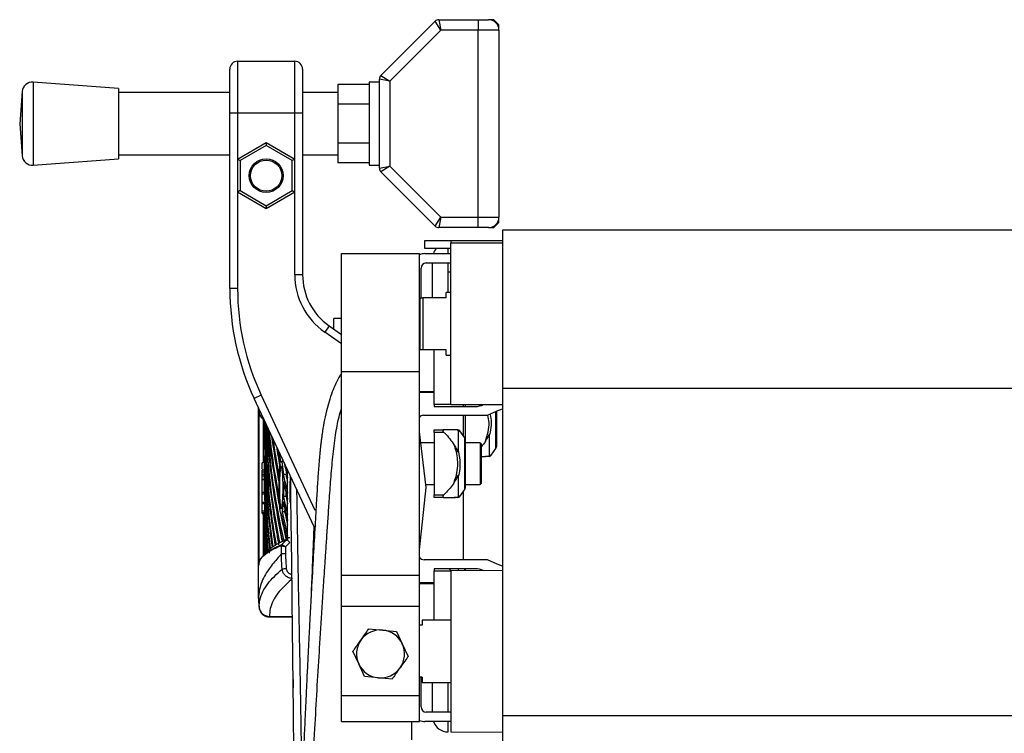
# Model space of a CAD drawing. Header units: millimetres. Extents: x 0 to 420, y 0 to 297.
# Tile 58 of 63: x 279 to 295, y 245 to 256. Entities that reach past the tile are written whole.
import ezdxf

# ---------------------------------------------------------------- set-up
doc = ezdxf.new("R2010")
doc.units = ezdxf.units.MM

msp = doc.modelspace()

# ---------------------------------------------------------------- linework, layer by layer
at = {"color": 7, "linetype": 'Continuous', "lineweight": 25}
for p, q in [((284.9949, 254.94711), (285.83655, 255.78876)), ((285.92717, 255.6508), (285.83655, 255.78876)), ((285.89369, 255.81243), (285.92717, 255.6508)), ((285.89369, 255.81243), (286.50675, 255.81243)), ((286.50675, 255.81243), (286.66839, 255.81243)), ((286.50675, 255.81243), (286.50675, 255.6508)), ((286.7492, 255.81243), (286.66839, 255.81243)), ((286.83002, 255.73161), (286.7492, 255.81243)), ((286.83002, 255.6508), (286.83002, 255.73161)), ((285.92717, 255.6508), (285.13286, 254.85649)), ((286.50675, 255.6508), (285.92717, 255.6508)), ((286.83002, 255.6508), (286.50675, 255.6508)), ((286.50675, 252.74138), (286.50675, 255.6508)), ((286.83002, 255.6508), (286.83002, 252.74138)), ((282.76575, 255.16589), (282.76575, 254.35772)), ((282.76575, 255.16589), (283.65474, 255.16589)), ((283.65474, 254.35772), (283.65474, 255.16589)), ((282.64453, 254.35772), (282.64453, 255.04467)), ((283.77597, 255.04467), (283.77597, 254.35772)), ((284.9949, 254.94711), (285.13286, 254.85649)), ((280.91278, 254.7416), (279.58869, 254.84263)), ((279.58869, 254.84263), (279.58869, 253.54955)), ((284.80959, 254.80267), (284.32469, 254.80267)), ((284.32469, 254.80267), (284.32469, 254.49938)), ((284.97123, 254.84263), (284.80959, 254.84263)), ((284.80959, 254.84263), (284.80959, 253.54955)), ((285.13286, 254.85649), (284.97123, 254.88997)), ((284.97123, 253.50221), (284.97123, 254.88997)), ((285.13286, 254.85649), (285.13286, 253.53569)), ((279.41522, 254.69376), (279.37726, 254.19609)), ((279.41522, 254.69376), (279.41522, 253.69842)), ((280.91278, 254.7416), (280.91278, 253.65057)), ((282.64453, 254.68099), (280.91278, 254.68099)), ((284.32469, 254.68099), (283.77597, 254.68099)), ((284.80959, 254.49938), (284.32469, 254.49938)), ((284.32469, 254.49938), (284.32469, 253.8928)), ((282.64453, 251.63127), (282.64453, 254.35772)), ((282.76575, 254.35772), (282.64453, 254.35772)), ((282.76575, 254.35772), (282.76575, 253.64455)), ((283.65474, 254.35772), (282.76575, 254.35772)), ((283.65474, 253.64455), (283.65474, 254.35772)), ((283.77597, 254.35772), (283.65474, 254.35772)), ((283.77597, 254.35772), (283.77597, 251.84844)), ((279.37726, 254.19609), (279.41522, 253.69842)), ((282.76575, 253.64455), (283.21025, 253.90117)), ((283.21025, 253.90117), (283.21025, 253.85451)), ((283.21025, 253.90117), (283.65474, 253.64455)), ((284.80959, 253.8928), (284.32469, 253.8928)), ((284.32469, 253.8928), (284.32469, 253.58951)), ((280.91278, 253.71119), (282.64453, 253.71119)), ((283.21025, 253.85451), (282.80616, 253.62122)), ((283.61433, 253.62122), (283.21025, 253.85451)), ((283.77597, 253.71119), (284.32469, 253.71119)), ((279.58869, 253.54955), (280.91278, 253.65057)), ((282.76575, 253.64455), (282.76575, 253.13129)), ((282.76575, 253.64455), (282.80616, 253.62122)), ((282.80616, 253.62122), (282.80616, 253.15462)), ((283.65474, 253.64455), (283.61433, 253.62122)), ((283.61433, 253.15462), (283.61433, 253.62122)), ((283.65474, 253.13129), (283.65474, 253.64455)), ((284.80959, 253.58951), (284.32469, 253.58951)), ((284.80959, 253.54955), (284.97123, 253.54955)), ((284.97123, 253.50221), (285.13286, 253.53569)), ((285.13286, 253.53569), (284.9949, 253.44506)), ((285.83655, 252.60342), (284.9949, 253.44506)), ((285.13286, 253.53569), (285.92717, 252.74138)), ((282.80616, 253.15462), (282.76575, 253.13129)), ((282.76575, 253.13129), (282.76575, 251.63127)), ((283.21025, 252.87466), (282.76575, 253.13129)), ((282.80616, 253.15462), (283.21025, 252.92132)), ((283.21025, 252.92132), (283.61433, 253.15462)), ((283.65474, 253.13129), (283.21025, 252.87466)), ((283.61433, 253.15462), (283.65474, 253.13129)), ((283.65474, 251.84844), (283.65474, 253.13129)), ((283.21025, 252.92132), (283.21025, 252.87466)), ((285.83655, 252.60342), (285.92717, 252.74138)), ((285.92717, 252.74138), (285.89369, 252.57975)), ((285.92717, 252.74138), (286.50675, 252.74138)), ((286.50675, 252.57975), (286.50675, 252.74138)), ((286.50675, 252.74138), (286.83002, 252.74138)), ((286.7492, 252.57975), (286.83002, 252.66056)), ((286.83002, 252.66056), (286.83002, 252.74138)), ((286.50675, 252.57975), (285.89369, 252.57975)), ((286.66839, 252.57975), (286.50675, 252.57975)), ((286.66839, 252.57975), (286.7492, 252.57975)), ((327.296, 252.53934), (286.88743, 252.53934)), ((286.88743, 252.53934), (286.88743, 250.08138)), ((285.67517, 252.25648), (285.67517, 252.3777)), ((285.67517, 252.3777), (286.07926, 252.3777)), ((286.07926, 252.3777), (286.88743, 252.3777)), ((286.07926, 252.3777), (286.07926, 252.33729)), ((286.88743, 252.3404), (286.07926, 252.33729)), ((286.07926, 251.08463), (286.07926, 252.33729)), ((286.07926, 252.25648), (285.67517, 252.25648)), ((286.03885, 252.17566), (286.03885, 252.25648)), ((284.3821, 250.34428), (284.3821, 252.17566)), ((284.3821, 252.17566), (285.59435, 252.17566)), ((285.59435, 250.34428), (285.59435, 252.17566)), ((285.67517, 252.17566), (286.07926, 252.17566)), ((285.69942, 252.03019), (286.07926, 252.03019)), ((285.7964, 251.48871), (285.7964, 252.03019)), ((286.03885, 251.56953), (286.03885, 252.03019)), ((285.6186, 251.48871), (285.6186, 251.94937)), ((286.07926, 251.8883), (286.03885, 251.8883)), ((283.77597, 251.84844), (283.65474, 251.84844)), ((282.76575, 251.63127), (282.64453, 251.63127)), ((286.07926, 251.56953), (286.01056, 251.56953)), ((286.01056, 251.48871), (286.01056, 251.56953)), ((285.60648, 251.44831), (285.59435, 251.44831)), ((285.60648, 250.68054), (285.60648, 251.48871)), ((285.60648, 251.48871), (285.64689, 251.48871)), ((285.64689, 251.48871), (285.64689, 250.68054)), ((286.01056, 251.48871), (285.64689, 251.48871)), ((284.26087, 251.00406), (284.26087, 251.16545)), ((284.3821, 251.16545), (284.26087, 251.16545)), ((284.18952, 251.05403), (284.11998, 250.95472)), ((284.3821, 250.77119), (284.11998, 250.95472)), ((284.18952, 251.05403), (284.3821, 250.91918)), ((286.07926, 249.83196), (286.07926, 251.08463)), ((285.59435, 250.80177), (285.60648, 250.80177)), ((285.60648, 250.69267), (285.59435, 250.69267)), ((285.60104, 250.68054), (285.59435, 250.68054)), ((285.64689, 250.68054), (285.60648, 250.68054)), ((286.01056, 250.68054), (285.64689, 250.68054)), ((285.82064, 249.83196), (285.82064, 250.68054)), ((286.01056, 250.59973), (286.01056, 250.68054)), ((286.01056, 250.59973), (286.07926, 250.59973)), ((284.3821, 250.34428), (285.59435, 250.34428)), ((284.3821, 247.1751), (284.3821, 250.34428)), ((285.59435, 247.1751), (285.59435, 250.34428)), ((327.296, 250.08138), (286.88743, 250.08138)), ((286.88743, 250.08138), (286.88743, 244.9899)), ((283.13299, 249.97476), (283.02313, 249.92353)), ((283.95437, 247.92646), (283.02313, 249.92353)), ((283.13299, 249.97476), (283.96736, 248.18545)), ((285.59435, 250.03401), (285.82064, 250.03401)), ((285.59435, 250.02188), (285.82064, 250.02188)), ((283.08902, 249.74786), (283.08902, 249.78221)), ((283.08902, 249.74786), (283.08902, 249.74784)), ((283.08902, 247.32992), (283.08902, 249.74786)), ((283.09614, 249.74082), (283.09614, 247.33696)), ((286.0793, 249.83196), (285.82064, 249.83196)), ((286.07926, 249.83196), (285.82064, 249.83196)), ((285.82064, 249.83196), (285.82064, 249.83196)), ((285.82064, 249.83196), (285.82064, 249.79964)), ((285.82064, 249.79964), (286.46718, 249.79964)), ((286.07926, 249.83196), (286.88743, 249.82885)), ((286.2813, 249.79964), (286.2813, 249.83119)), ((286.30555, 249.83109), (286.30555, 249.79964)), ((283.16189, 249.59896), (283.18542, 249.57548)), ((283.16993, 248.92636), (283.16993, 249.60289)), ((285.65424, 249.66225), (286.65311, 249.66225)), ((286.2813, 249.33711), (286.2813, 249.66225)), ((286.30555, 249.66225), (286.30555, 249.28983)), ((286.7831, 249.5491), (286.7831, 249.72381)), ((286.79045, 249.7268), (286.79045, 249.5491)), ((283.186, 249.57423), (283.186, 249.36537)), ((285.82064, 249.43596), (285.97453, 249.43596)), ((285.82064, 249.39555), (285.82064, 249.43596)), ((286.7831, 249.14668), (286.7831, 249.5491)), ((286.79045, 249.5491), (286.79045, 249.16992)), ((283.186, 249.27982), (283.186, 249.36537)), ((285.69942, 248.53889), (285.59435, 249.40416)), ((285.97453, 249.39555), (285.82064, 249.39555)), ((285.82064, 249.39555), (285.82064, 248.42574)), ((286.20048, 249.10172), (286.20048, 249.41729)), ((286.2982, 249.31307), (286.22391, 249.41879)), ((286.2982, 248.50823), (286.2982, 249.31307)), ((286.30555, 249.28983), (286.30555, 248.53146)), ((286.68539, 249.04246), (286.68539, 249.35803)), ((285.82064, 249.23392), (285.61503, 249.23392)), ((286.53587, 249.23392), (286.30555, 249.23392)), ((286.55608, 249.21371), (286.53587, 249.23392)), ((286.53587, 249.23392), (286.53587, 248.58738)), ((286.55608, 248.60758), (286.55608, 249.21371)), ((286.70881, 249.04096), (286.7831, 249.14668)), ((283.186, 249.03296), (283.186, 248.90072)), ((286.55608, 249.02379), (286.61947, 249.02379)), ((286.68539, 249.04246), (286.7088, 249.04097)), ((283.186, 248.92288), (283.1456, 248.92252)), ((283.18696, 248.81158), (283.1456, 248.81122)), ((283.1456, 248.78464), (283.1456, 248.81122)), ((283.186, 248.81157), (283.186, 248.67653)), ((283.22799, 248.94498), (283.22534, 248.94493)), ((283.47931, 248.94524), (283.44381, 248.94462)), ((283.1456, 248.78464), (283.18711, 248.78464)), ((283.1456, 248.74648), (283.1456, 248.78464)), ((283.1456, 248.72188), (283.1456, 248.74648)), ((283.1456, 248.74648), (283.18711, 248.74648)), ((283.1456, 248.72188), (283.18701, 248.72154)), ((283.1456, 248.66877), (283.1456, 248.72188)), ((283.1456, 248.66877), (283.18643, 248.66844)), ((283.1456, 248.6668), (283.1456, 248.66877)), ((283.1456, 248.6668), (283.1864, 248.66644)), ((283.1456, 248.46512), (283.1456, 248.65973)), ((283.186, 248.66644), (283.186, 248.66504)), ((283.18711, 248.74648), (283.18711, 248.78464)), ((283.1877, 248.74682), (283.1877, 248.5)), ((283.51577, 248.74283), (283.47512, 248.74277)), ((283.54359, 248.78278), (283.54359, 248.80738)), ((283.54359, 248.45037), (283.54359, 248.69047)), ((283.54438, 247.76069), (283.54438, 248.8057)), ((286.20048, 248.40401), (286.20048, 248.71957)), ((283.186, 248.56871), (283.186, 248.46688)), ((283.28073, 248.56255), (283.24026, 248.56246)), ((285.59435, 247.5694), (285.69942, 248.53889)), ((285.69353, 248.58738), (285.82064, 248.58738)), ((286.22391, 248.40251), (286.2982, 248.50823)), ((286.30555, 248.58738), (286.53587, 248.58738)), ((286.53587, 248.58738), (286.55608, 248.60758)), ((283.1456, 248.46512), (283.1456, 248.49189)), ((283.1456, 248.46512), (283.18632, 248.4651)), ((283.1456, 248.4401), (283.1456, 248.46512)), ((283.1456, 248.4401), (283.18625, 248.43974)), ((283.1456, 248.31371), (283.1456, 248.4401)), ((283.1877, 248.5), (283.19442, 248.50001)), ((283.1877, 248.41441), (283.1877, 248.16759)), ((283.5185, 248.39814), (283.47785, 248.39807)), ((283.54359, 248.11796), (283.54359, 248.35806)), ((285.82064, 248.42574), (285.97453, 248.42574)), ((285.82064, 248.38534), (285.82064, 248.42574)), ((285.97453, 248.38534), (285.82064, 248.38534)), ((286.2813, 247.41553), (286.2813, 248.48418)), ((283.1456, 248.31371), (283.18701, 248.31404)), ((283.1456, 248.28911), (283.1456, 248.31371)), ((283.1456, 248.28911), (283.18711, 248.28911)), ((283.1456, 248.1767), (283.1456, 248.28911)), ((283.18711, 248.1767), (283.18711, 248.28911)), ((283.27685, 248.27139), (283.23638, 248.27139)), ((283.49761, 248.16124), (283.50327, 248.19868)), ((283.1456, 248.15012), (283.1456, 248.1767)), ((283.1456, 248.1767), (283.18711, 248.1767)), ((283.1456, 248.15012), (283.18696, 248.14976)), ((283.1456, 248.1474), (283.1456, 248.15012)), ((283.1456, 248.1474), (283.186, 248.14717)), ((283.1456, 248.13785), (283.1456, 248.1474)), ((283.1456, 248.13785), (283.186, 248.1375)), ((283.16993, 247.47761), (283.16993, 248.13764)), ((283.186, 248.14977), (283.186, 247.95019)), ((283.1877, 248.16759), (283.19442, 248.16761)), ((283.1877, 248.082), (283.1877, 247.83518)), ((283.22538, 248.13284), (283.2413, 248.13257)), ((283.49761, 248.16124), (283.45691, 248.16144)), ((283.186, 247.95019), (283.186, 247.70333)), ((283.54359, 247.78556), (283.54359, 248.02566)), ((283.1877, 247.83518), (283.19442, 247.8352)), ((283.54438, 247.76069), (283.57996, 247.76069)), ((283.186, 247.61778), (283.186, 247.70333)), ((283.40333, 247.67065), (283.38113, 247.65751)), ((283.44681, 247.63674), (283.44655, 247.63675)), ((283.44681, 247.51218), (283.44681, 247.63674)), ((283.45359, 247.65393), (283.45392, 247.65384)), ((283.51056, 247.62003), (283.51056, 247.51233)), ((283.24286, 247.5596), (283.16189, 247.47882)), ((283.2344, 247.54173), (283.21641, 247.518)), ((283.44681, 247.51218), (283.44681, 247.51218)), ((283.08902, 247.32993), (283.08902, 247.32992)), ((283.08902, 246.82109), (283.08902, 247.32992)), ((286.65311, 247.41553), (285.66773, 247.41553)), ((284.3821, 247.1751), (285.59435, 247.1751)), ((284.3821, 246.69463), (284.3821, 247.1751)), ((285.59435, 246.69463), (285.59435, 247.1751)), ((285.82064, 247.27814), (285.82064, 247.24582)), ((286.46718, 247.27814), (285.82064, 247.27814)), ((285.82064, 247.24582), (286.07966, 247.24582)), ((285.82064, 246.47805), (285.82064, 247.24582)), ((286.05596, 247.27814), (286.0819, 247.24582)), ((286.88743, 247.24892), (286.07926, 247.24581)), ((286.07926, 247.24581), (286.07926, 244.74048)), ((286.20048, 247.24628), (286.20048, 247.27814)), ((286.2982, 247.24666), (286.2982, 247.27814)), ((286.30555, 247.2694), (286.30555, 247.24668)), ((285.82064, 247.05589), (285.59435, 247.05589)), ((285.82064, 247.04377), (285.59435, 247.04377)), ((283.08902, 246.82109), (283.08902, 246.82108)), ((283.10011, 246.67828), (283.10009, 246.6794)), ((284.3821, 246.69463), (285.59435, 246.69463)), ((284.3821, 245.30621), (284.3821, 246.69463)), ((285.59435, 245.30621), (285.59435, 246.69463)), ((283.25938, 246.52826), (283.61318, 246.52517)), ((283.25941, 246.53647), (283.25941, 246.53537)), ((283.25941, 246.53537), (283.61302, 246.53229)), ((283.25941, 246.53537), (283.25942, 246.53391)), ((285.63476, 246.39723), (285.59435, 246.39723)), ((286.07926, 246.47805), (285.63476, 246.47805)), ((285.63476, 246.47805), (285.63476, 246.39723)), ((284.80884, 246.34432), (285.02325, 246.3241)), ((285.02325, 246.3241), (285.23765, 246.30388)), ((285.23765, 246.30388), (285.32734, 246.1081)), ((285.32734, 246.1081), (285.41703, 245.91231)), ((284.55942, 245.99318), (284.55942, 245.99318)), ((284.64911, 245.7974), (284.55942, 245.99318)), ((285.41703, 245.91231), (285.41703, 245.91231)), ((284.73881, 245.60161), (284.64911, 245.7974)), ((284.73881, 245.60161), (284.73881, 245.60161)), ((284.95321, 245.58139), (284.73881, 245.60161)), ((283.62884, 245.55258), (283.63025, 245.42743)), ((285.16761, 245.56117), (284.95321, 245.58139)), ((285.16761, 245.56117), (285.16761, 245.56117)), ((285.63476, 245.58906), (285.59435, 245.58906)), ((285.6186, 245.12841), (285.6186, 245.58906)), ((285.63476, 245.58906), (285.63476, 245.50825)), ((285.63476, 245.50825), (286.07926, 245.50825)), ((285.7964, 245.04759), (285.7964, 245.50825)), ((286.03885, 245.04759), (286.03885, 245.50825)), ((284.3821, 245.30621), (285.59435, 245.30621)), ((284.3821, 244.90212), (284.3821, 245.30621)), ((285.59435, 244.90212), (285.59435, 245.30621)), ((286.07926, 245.04759), (285.69942, 245.04759)), ((327.296, 244.9899), (286.88743, 244.9899)), ((286.88743, 244.9899), (286.88743, 244.53844)), ((284.3821, 244.90212), (285.59435, 244.90212)), ((284.3821, 244.90212), (285.59435, 244.90212)), ((284.3821, 244.90212), (285.59435, 244.90212)), ((285.47313, 244.61926), (285.47313, 244.90212)), ((286.07926, 244.90212), (285.67517, 244.90212)), ((286.03885, 244.74048), (286.03885, 244.90212)), ((286.07926, 244.74048), (286.88743, 244.73737))]:
    msp.add_line(p, q, dxfattribs=at)
at = {"color": 7, "linetype": 'Continuous', "lineweight": 25, "flags": 128}
for points in [[(286.65311, 249.66225), (286.80393, 249.73214), (286.88743, 249.76158)], [(283.45359, 247.65393), (283.49278, 247.69284), (283.53196, 247.73175)], [(283.57693, 247.68593), (283.52928, 247.63861), (283.51056, 247.62003)], [(286.88743, 247.3162), (286.80393, 247.34564), (286.65311, 247.41553)], [(283.63461, 245.00761), (283.63463, 245.00761), (283.63467, 245.00761)]]:
    msp.add_lwpolyline(points, dxfattribs=at)
at = {"color": 7, "linetype": 'Continuous', "lineweight": 25}
for radius in [0.26266, 0.24245]:
    msp.add_circle((283.21025, 253.38792), radius, dxfattribs=at)
for centre, radius, start, end in [((285.89369, 255.73161), 0.08082, 90, 135), ((286.66839, 255.6508), 0.16163, 0, 90), ((282.76575, 255.04467), 0.12123, 90, 180), ((283.65474, 255.04467), 0.12123, 0, 90), ((285.05204, 254.88997), 0.08082, 135, 180), ((279.57639, 254.68146), 0.16163, 85.637086, 175.637086), ((279.57639, 253.71072), 0.16163, 184.362914, 274.362914), ((285.05204, 253.50221), 0.08082, 180, 225), ((286.66839, 252.74138), 0.16163, 270, 0), ((285.89369, 252.66056), 0.08082, 225, 270), ((286.03885, 252.09484), 0.24245, 138.189685, 160.528779), ((285.67517, 251.97362), 0.20204, 90, 113.578178), ((285.69942, 251.94937), 0.08082, 90, 180), ((284.74577, 251.84844), 1.09103, 180, 235), ((284.74577, 251.84844), 0.96981, 180, 235), ((286.68539, 251.63127), 4.04086, 180, 205), ((286.68539, 251.63127), 3.91963, 180, 205), ((286.46718, 250.04209), 0.24245, 270, 298.992316), ((285.65424, 249.58143), 0.08082, 90, 137.818184), ((286.19083, 249.39555), 0.04041, 35.463774, 90.409458), ((286.26514, 249.28983), 0.04041, 0, 35.095817), ((286.75004, 249.16992), 0.04041, 324.904183, 0), ((286.67573, 249.0642), 0.04041, 269.590542, 324.523535), ((286.26514, 248.53146), 0.04041, 324.904183, 0), ((286.19083, 248.42574), 0.04041, 269.603508, 324.515828), ((283.47071, 247.63688), 0.02417, 135.108013, 180.303729), ((283.47119, 247.63663), 0.02438, 135.079369, 179.722247), ((285.58266, 249.69906), 2.84177, 223.810931, 225.105424), ((285.66773, 247.49635), 0.08082, 204.784194, 270), ((285.82725, 223.62287), 23.76625, 95.564779, 95.718362), ((286.26514, 247.2694), 0.04041, 0, 12.486859), ((286.46718, 247.03569), 0.24245, 61.007684, 90), ((285.69705, 246.95569), 2.6115, 182.954513, 186.04838), ((283.26058, 246.69789), 0.16142, 186.179486, 269.585698), ((283.26056, 246.69678), 0.16141, 186.178554, 269.589254), ((284.98823, 245.95275), 0.373, 84.61284, 144.61284), ((284.98823, 245.95275), 0.373, 24.61284, 84.61284), ((284.98823, 245.95275), 0.373, 144.61284, 204.61284), ((284.98823, 245.95275), 0.373, 324.61284, 24.61284), ((284.98823, 245.95275), 0.373, 204.61284, 264.61284), ((284.98823, 245.95275), 0.373, 264.61284, 324.61284), ((285.69942, 245.12841), 0.08082, 180, 270), ((285.67517, 245.10416), 0.20204, 246.421822, 270), ((286.03885, 244.98293), 0.24245, 199.471221, 270)]:
    msp.add_arc(centre, radius, start, end, dxfattribs=at)
for centre, major_axis, ratio, start_param, end_param in [((352.51091, 248.95739), (69.32413, -0.79043), 0.41416896, 3.14766167, 3.17530828), ((352.51091, 250.35262), (69.32413, 0.79043), 0.41416896, 3.14125128, 3.16668545), ((352.51091, 249.2898), (69.32413, -0.79043), 0.41416896, 3.15967441, 3.18173412), ((352.51091, 250.68502), (69.32413, 0.79043), 0.41416896, 3.15346564, 3.21890403), ((352.51091, 249.62221), (69.32413, -0.79043), 0.41416896, 3.17256944, 3.2359826), ((352.51091, 251.01743), (69.32413, 0.79043), 0.41416896, 3.16663206, 3.22940912), ((352.51091, 250.68502), (69.28372, 0.78997), 0.41416896, 3.15682782, 3.21774059), ((352.51091, 249.95462), (69.32413, -0.79043), 0.41416896, 3.18654813, 3.22845042), ((352.51091, 251.34984), (69.32413, 0.79043), 0.41416896, 3.18097105, 3.21776586), ((352.51091, 250.02021), (69.32413, 0.79043), 0.41416896, 3.13687036, 3.16473653), ((352.51091, 248.62498), (69.32413, -0.79043), 0.41416896, 3.14631495, 3.17423488), ((352.51091, 250.28702), (69.32413, -0.79043), 0.41416896, 3.20194424, 3.22686821), ((352.51091, 251.68225), (69.32413, 0.79043), 0.41416896, 3.19687008, 3.21781015), ((352.51091, 250.61943), (69.32413, -0.79043), 0.41416896, 3.21937505, 3.22953253), ((352.51091, 251.68225), (69.28372, 0.78997), 0.41416896, 3.20147309, 3.21183907), ((352.51091, 252.01466), (69.32413, 0.79043), 0.41416896, 3.21499242, 3.22163802), ((352.51091, 249.6878), (69.32413, 0.79043), 0.41416896, 3.13687036, 3.15704859), ((352.51091, 252.01466), (69.28372, 0.78997), 0.41416896, 3.22031034, 3.22120448), ((352.51091, 249.2898), (69.32413, -0.79043), 0.41416896, 3.18279102, 3.22551687), ((352.51091, 251.34984), (69.28372, 0.78997), 0.41416896, 3.20147309, 3.21111608), ((352.51091, 250.95184), (69.32413, -0.79043), 0.41416896, 3.23967846, 3.2479278), ((352.51091, 252.34707), (69.32413, 0.79043), 0.41416896, 3.23666854, 3.2384832), ((352.51091, 247.91524), (69.32416, -0.78416), 0.40823763, 3.14081028, 3.14268682), ((352.51091, 248.29257), (69.32413, -0.79043), 0.41416896, 3.1532999, 3.16861402), ((352.51091, 252.01466), (69.32413, 0.79043), 0.41416896, 3.22823034, 3.2384832), ((352.51091, 252.01466), (69.28372, 0.78997), 0.41416896, 3.22829517, 3.23259312), ((352.51091, 250.35262), (69.32413, 0.79043), 0.41416896, 3.17643561, 3.2084087), ((352.51091, 251.01743), (69.28372, 0.78997), 0.41416896, 3.20147309, 3.21078086), ((352.51091, 250.61943), (69.32413, -0.79043), 0.41416896, 3.23830852, 3.2479278), ((352.51091, 249.12035), (69.32416, 0.78417), 0.40823805, 3.13697487, 3.14237502), ((352.51091, 249.35539), (69.32413, 0.79043), 0.41416896, 3.14385531, 3.17696394), ((352.51091, 247.96017), (69.32413, -0.79043), 0.41416896, 3.1532999, 3.18368394), ((352.51091, 248.95739), (69.32413, -0.79043), 0.41416896, 3.18582278, 3.21505582), ((352.51091, 251.68225), (69.32413, 0.79043), 0.41416896, 3.22866096, 3.2384832), ((352.51091, 251.68225), (69.28372, 0.78997), 0.41416896, 3.22872593, 3.23259312), ((352.51091, 248.29257), (69.32413, -0.79043), 0.41416896, 3.17209733, 3.19414094), ((352.51091, 249.6878), (69.32413, 0.79043), 0.41416896, 3.16568714, 3.18744029), ((352.51091, 248.62498), (69.32413, -0.79043), 0.41416896, 3.18350143, 3.20459772), ((352.51091, 250.02021), (69.32413, 0.79043), 0.41416896, 3.17499368, 3.19792135), ((352.51091, 250.28702), (69.32413, -0.79043), 0.41416896, 3.23756514, 3.2479278), ((352.51091, 249.02298), (69.32413, 0.79043), 0.41416896, 3.14385531, 3.1659828), ((352.51091, 247.62776), (69.32413, -0.79043), 0.41416896, 3.1532999, 3.17322526), ((352.51091, 251.01743), (69.28372, 0.78997), 0.41416896, 3.21451522, 3.22942676), ((352.51091, 249.95462), (69.32413, -0.79043), 0.41416896, 3.23257318, 3.24580731), ((352.51091, 251.34984), (69.32413, 0.79043), 0.41416896, 3.22530523, 3.2384832), ((352.51091, 251.34984), (69.28372, 0.78997), 0.41416896, 3.22537745, 3.23259312), ((352.51091, 247.29535), (69.32413, -0.79043), 0.41416896, 3.14631495, 3.16158751), ((352.51091, 248.69058), (69.32413, 0.79043), 0.41416896, 3.14385531, 3.15502176), ((352.51091, 250.35262), (69.28372, 0.78997), 0.41416896, 3.20147309, 3.20842937), ((352.51091, 248.35817), (69.32413, 0.79043), 0.41416896, 3.13687036, 3.14377959), ((352.51091, 246.96294), (69.32413, -0.79043), 0.41416896, 3.14631495, 3.15028738), ((352.51091, 246.96294), (69.32413, -0.79043), 0.41416896, 3.15056797, 3.15076216), ((352.51091, 249.02298), (69.28372, 0.78997), 0.41416896, 3.164923, 3.16649677)]:
    msp.add_ellipse(centre, major_axis=major_axis, ratio=ratio, start_param=start_param, end_param=end_param, dxfattribs=at)
for points, knots in [([(284.3821, 250.3173), (284.37352, 250.30407), (284.31446, 250.21297), (284.23029, 250.01722), (284.13534, 249.71339), (284.09321, 249.47037), (284.07113, 249.30733), (284.06316, 249.24307), (284.05549, 249.17572), (284.0481, 249.10509), (284.04097, 249.03099), (284.03406, 248.9532), (284.02297, 248.81793), (284.00854, 248.61404), (283.98976, 248.30586), (283.9683, 247.92469), (283.94176, 247.45737), (283.9219, 247.09909), (283.90951, 246.87131), (283.90549, 246.79719), (283.90112, 246.71596), (283.89638, 246.62741), (283.89128, 246.53132), (283.8858, 246.42743), (283.87995, 246.3155), (283.87112, 246.14488), (283.85929, 245.91214), (283.84542, 245.6317), (283.82971, 245.30465), (283.81382, 244.96135), (283.7966, 244.57163), (283.77543, 244.06874), (283.75136, 243.44582), (283.72712, 242.7426), (283.71407, 242.29244), (283.70785, 242.078)], [0, 0, 0, 0, 0.005696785, 0.039238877, 0.07642143, 0.120630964, 0.12807935, 0.135869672, 0.144024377, 0.152567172, 0.16152307, 0.170918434, 0.180781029, 0.21055615, 0.244760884, 0.292324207, 0.348482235, 0.41386287, 0.421963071, 0.430894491, 0.440681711, 0.451350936, 0.462929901, 0.475447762, 0.48893498, 0.503423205, 0.537171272, 0.573128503, 0.604864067, 0.655460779, 0.6972871, 0.745798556, 0.837301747, 0.922496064, 1, 1, 1, 1]), ([(283.08902, 249.74784), (283.09202, 249.72604), (283.09683, 249.69096), (283.12928, 249.64264), (283.1557, 249.61415), (283.17315, 249.59894), (283.1754, 249.59698)], [0, 0, 0, 0, 0.43338179, 0.69720794, 0.96103409, 1, 1, 1, 1]), ([(283.85534, 242.07352), (283.86186, 242.29142), (283.87511, 242.73459), (283.90137, 243.41024), (283.93216, 244.09776), (283.96587, 244.75966), (284.00095, 245.38772), (284.0278, 245.83673), (284.04643, 246.13785), (284.05616, 246.293), (284.0662, 246.45114), (284.07654, 246.61226), (284.0872, 246.77637), (284.09799, 246.94091), (284.10953, 247.1148), (284.12236, 247.30694), (284.13727, 247.52876), (284.15423, 247.78027), (284.17251, 248.04984), (284.19267, 248.34884), (284.21583, 248.67045), (284.24473, 249.01363), (284.28505, 249.33705), (284.32643, 249.58874), (284.3686, 249.72254), (284.3821, 249.76536)], [0, 0, 0, 0, 0.084744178, 0.172359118, 0.262848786, 0.352280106, 0.430002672, 0.507385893, 0.527142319, 0.547287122, 0.567820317, 0.588741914, 0.610051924, 0.631750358, 0.652846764, 0.67779954, 0.70660869, 0.739274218, 0.775796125, 0.811647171, 0.855771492, 0.901154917, 0.945481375, 0.982552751, 1, 1, 1, 1]), ([(283.18403, 249.57846), (283.18126, 249.58087), (283.16324, 249.59654), (283.13729, 249.62548), (283.11406, 249.65534), (283.11057, 249.67194), (283.10987, 249.67527)], [0, 0, 0, 0, 0.07475801, 0.48584712, 0.8969362, 1, 1, 1, 1]), ([(286.61947, 249.25912), (286.63475, 249.30745), (286.66451, 249.40159), (286.68396, 249.54058), (286.66515, 249.62608), (286.65675, 249.6643)], [0, 0, 0, 0, 0.36843717, 0.7177206, 1, 1, 1, 1]), ([(286.69315, 249.67689), (286.70029, 249.63443), (286.71581, 249.54217), (286.70237, 249.43434), (286.68842, 249.37165), (286.68539, 249.35803)], [0, 0, 0, 0, 0.40018603, 0.86966251, 1, 1, 1, 1]), ([(285.97453, 249.43596), (285.97038, 249.43567), (285.96395, 249.43521), (285.958, 249.4312), (285.95562, 249.42648), (285.95592, 249.42073), (285.95882, 249.41354), (285.96495, 249.40477), (285.97111, 249.39883), (285.97453, 249.39555)], [0, 0, 0, 0, 0.22756359, 0.35329899, 0.45874165, 0.56467112, 0.6612382, 0.81256353, 1, 1, 1, 1]), ([(286.13457, 249.43596), (286.12923, 249.43596), (286.08607, 249.43596), (286.02663, 249.43596), (285.97453, 249.43596)], [0, 0, 0, 0, 0.1235441, 1, 1, 1, 1]), ([(286.20048, 249.41729), (286.20046, 249.41778), (286.20041, 249.41879), (286.19998, 249.4203), (286.1992, 249.42174), (286.19851, 249.42271), (286.19767, 249.42365), (286.1967, 249.42456), (286.19495, 249.42592), (286.19005, 249.42876), (286.1753, 249.43347), (286.15713, 249.43556), (286.14009, 249.43586), (286.13457, 249.43596)], [0, 0, 0, 0, 0.029016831, 0.059164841, 0.070169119, 0.081277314, 0.089211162, 0.097133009, 0.109615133, 0.140977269, 0.26618171, 0.762117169, 1, 1, 1, 1]), ([(286.179, 249.43596), (286.17477, 249.43596), (286.16673, 249.43596), (286.14771, 249.43596), (286.1387, 249.43596)], [0, 0, 0, 0, 0.52612721, 1, 1, 1, 1]), ([(285.97453, 249.39555), (285.97918, 249.39129), (286.04131, 249.33451), (286.08975, 249.26496), (286.13457, 249.20063)], [0, 0, 0, 0, 0.07497853, 1, 1, 1, 1]), ([(286.2239, 249.41878), (286.2239, 249.41878), (286.23003, 249.41917), (286.21697, 249.41829), (286.20341, 249.41747), (286.20048, 249.41729)], [0, 0, 0, 0, 0.00050487, 0.78396152, 1, 1, 1, 1]), ([(286.68539, 249.35803), (286.68536, 249.35929), (286.68532, 249.36186), (286.68488, 249.36479), (286.68411, 249.36663), (286.68341, 249.36742), (286.68257, 249.36769), (286.6816, 249.36752), (286.67985, 249.36644), (286.67496, 249.36076), (286.6602, 249.33424), (286.64203, 249.29854), (286.62499, 249.26877), (286.61947, 249.25912)], [0, 0, 0, 0, 0.02901683, 0.05916484, 0.07016912, 0.08127731, 0.08921116, 0.09713301, 0.10961513, 0.14097727, 0.26618171, 0.76211717, 1, 1, 1, 1]), ([(286.13457, 249.20063), (286.14787, 249.1773), (286.16754, 249.14282), (286.18552, 249.10484), (286.19464, 249.09358), (286.19653, 249.0923), (286.19759, 249.09204), (286.19838, 249.09227), (286.19914, 249.09299), (286.20011, 249.09515), (286.20043, 249.09831), (286.20047, 249.10088), (286.20048, 249.10172)], [0, 0, 0, 0, 0.57729401, 0.85330633, 0.88795414, 0.90136229, 0.90995221, 0.91859483, 0.92645297, 0.94077433, 0.98062281, 1, 1, 1, 1]), ([(286.13457, 248.62066), (286.15022, 248.66897), (286.18074, 248.76317), (286.19942, 248.94391), (286.1726, 249.09114), (286.14023, 249.18431), (286.13457, 249.20063)], [0, 0, 0, 0, 0.25657917, 0.5003371, 0.91249373, 1, 1, 1, 1]), ([(286.61947, 249.25912), (286.61426, 249.25009), (286.59691, 249.22008), (286.57288, 249.19491), (286.55608, 249.17731)], [0, 0, 0, 0, 0.300665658, 1, 1, 1, 1]), ([(286.20048, 249.10172), (286.21172, 249.03819), (286.23178, 248.92485), (286.21753, 248.79573), (286.20351, 248.73311), (286.20048, 248.71957)], [0, 0, 0, 0, 0.49997132, 0.89192, 1, 1, 1, 1]), ([(286.61947, 249.02379), (286.63278, 249.02445), (286.65244, 249.02543), (286.67043, 249.02859), (286.67954, 249.03362), (286.68143, 249.03504), (286.68249, 249.03601), (286.68328, 249.03689), (286.68404, 249.0379), (286.68501, 249.03965), (286.68534, 249.04113), (286.68537, 249.04213), (286.68539, 249.04246)], [0, 0, 0, 0, 0.57729401, 0.85330633, 0.88795414, 0.90136229, 0.90995221, 0.91859483, 0.92645297, 0.94077433, 0.98062281, 1, 1, 1, 1]), ([(286.67529, 249.02379), (286.67545, 249.02379), (286.68405, 249.02379), (286.65686, 249.02379), (286.62504, 249.02379), (286.61947, 249.02379)], [0, 0, 0, 0, 0.01507282, 0.827509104, 1, 1, 1, 1]), ([(283.1456, 248.82574), (283.1456, 248.84152), (283.1456, 248.87936), (283.1456, 248.91509), (283.1456, 248.91975), (283.1456, 248.92182)], [0, 0, 0, 0, 0.28499276, 0.68303236, 1, 1, 1, 1]), ([(283.18632, 248.4651), (283.18632, 248.53142), (283.1863, 248.6457), (283.18613, 248.78481), (283.18602, 248.86375), (283.18601, 248.89141), (283.186, 248.90072)], [0, 0, 0, 0, 0.38585885, 0.66493358, 0.88714782, 1, 1, 1, 1]), ([(283.18711, 248.78464), (283.18711, 248.78767), (283.1871, 248.79371), (283.18708, 248.8018), (283.18704, 248.80783), (283.187, 248.81126), (283.18697, 248.81124), (283.18696, 248.81123)], [0, 0, 0, 0, 0.21435453, 0.42908739, 0.64382203, 0.85856021, 1, 1, 1, 1]), ([(283.21774, 248.78013), (283.21865, 248.80432), (283.22047, 248.8527), (283.22414, 248.88259), (283.22808, 248.87567), (283.2319, 248.83023), (283.2351, 248.75205), (283.23721, 248.64979), (283.23791, 248.53508), (283.23711, 248.42085), (283.23492, 248.31992), (283.23167, 248.24364), (283.22783, 248.2006), (283.22389, 248.1957), (283.22031, 248.22952), (283.21743, 248.29827), (283.2155, 248.39411), (283.21463, 248.50638), (283.21488, 248.62184), (283.21603, 248.71611), (283.21727, 248.76234), (283.21774, 248.78013)], [0, 0, 0, 0, 0.05370085, 0.107401, 0.16111805, 0.214849, 0.26857504, 0.32227575, 0.37594176, 0.42958299, 0.48322434, 0.53689062, 0.59059154, 0.64431766, 0.69804855, 0.75176548, 0.80545946, 0.8591318, 0.91279031, 0.96644543, 1, 1, 1, 1]), ([(283.21681, 248.84205), (283.21793, 248.86958), (283.22015, 248.92477), (283.22315, 248.9378), (283.22466, 248.94433)], [0, 0, 0, 0, 0.49891752, 1, 1, 1, 1]), ([(283.2254, 248.94186), (283.22671, 248.94064), (283.22807, 248.93936), (283.22943, 248.92784), (283.22948, 248.92736)], [0, 0, 0, 0, 0.95858412, 1, 1, 1, 1]), ([(283.23212, 248.89701), (283.23299, 248.88242), (283.23529, 248.84392), (283.23827, 248.75033), (283.23992, 248.64595), (283.24018, 248.58156), (283.24026, 248.56246)], [0, 0, 0, 0, 0.20128692, 0.53121859, 0.86098152, 1, 1, 1, 1]), ([(283.41296, 248.70788), (283.41479, 248.74763), (283.41804, 248.81825), (283.42352, 248.86479), (283.42591, 248.88514)], [0, 0, 0, 0, 0.56283687, 1, 1, 1, 1]), ([(283.42377, 248.77162), (283.42617, 248.79563), (283.43098, 248.84366), (283.44038, 248.87415), (283.45019, 248.86864), (283.45951, 248.82523), (283.46713, 248.74943), (283.47212, 248.64986), (283.47383, 248.53803), (283.47207, 248.42656), (283.46708, 248.32777), (283.4595, 248.25254), (283.45023, 248.20933), (283.44039, 248.20324), (283.4311, 248.2352), (283.42338, 248.30166), (283.41803, 248.39489), (283.41554, 248.5043), (283.41617, 248.61695), (283.41925, 248.70894), (283.42252, 248.75425), (283.42377, 248.77162)], [0, 0, 0, 0, 0.05380404, 0.10760312, 0.16151831, 0.21550142, 0.26942201, 0.32316797, 0.37670505, 0.43010079, 0.48349336, 0.5370217, 0.59075653, 0.64466936, 0.69865246, 0.75257487, 0.80634185, 0.85992939, 0.91338519, 0.9668046, 1, 1, 1, 1]), ([(283.44388, 248.94053), (283.44478, 248.9418), (283.44957, 248.94852), (283.45846, 248.91463), (283.46857, 248.84536), (283.47305, 248.77515), (283.47512, 248.74277)], [0, 0, 0, 0, 0.07479935, 0.39881248, 0.72279079, 1, 1, 1, 1]), ([(283.1864, 248.66682), (283.1864, 248.66674), (283.18642, 248.66655), (283.18643, 248.66778), (283.18643, 248.66844)], [0, 0, 0, 0, 0.45880026, 1, 1, 1, 1]), ([(283.18701, 248.72154), (283.18703, 248.72293), (283.18706, 248.72574), (283.18709, 248.733), (283.18711, 248.74028), (283.18711, 248.74489), (283.18711, 248.74648)], [0, 0, 0, 0, 0.279849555, 0.564821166, 0.849789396, 1, 1, 1, 1]), ([(283.21292, 248.56554), (283.21311, 248.6109), (283.21343, 248.68785), (283.21464, 248.75283), (283.21514, 248.77952)], [0, 0, 0, 0, 0.58942687, 1, 1, 1, 1]), ([(283.58282, 248.72326), (283.58202, 248.69296), (283.57995, 248.61532), (283.57858, 248.51256), (283.57751, 248.40375), (283.57699, 248.34186), (283.57672, 248.30875)], [0, 0, 0, 0, 0.15383741, 0.39420621, 0.67592506, 1, 1, 1, 1]), ([(283.59038, 248.70704), (283.58949, 248.69363), (283.58255, 248.5901), (283.58042, 248.49631), (283.57856, 248.41466)], [0, 0, 0, 0, 0.12949874, 1, 1, 1, 1]), ([(283.64501, 243.87671), (283.64418, 243.98169), (283.64071, 244.4229), (283.63311, 245.1565), (283.62349, 246.07346), (283.61286, 246.94202), (283.60457, 247.81725), (283.59085, 248.4018), (283.59486, 248.6966), (283.59487, 248.69742)], [0, 0, 0, 0, 0.06560316, 0.27570325, 0.45429419, 0.6335635, 0.81412858, 0.99948255, 1, 1, 1, 1]), ([(286.20048, 248.71957), (286.20046, 248.72083), (286.20041, 248.7234), (286.19998, 248.72634), (286.1992, 248.72817), (286.19851, 248.72897), (286.19767, 248.72924), (286.1967, 248.72907), (286.19495, 248.72799), (286.19005, 248.7223), (286.1753, 248.69579), (286.15713, 248.66008), (286.14009, 248.63031), (286.13457, 248.62066)], [0, 0, 0, 0, 0.02901683, 0.05916484, 0.07016912, 0.08127731, 0.08921116, 0.09713301, 0.10961513, 0.14097727, 0.26618171, 0.76211717, 1, 1, 1, 1]), ([(283.41271, 248.37674), (283.41154, 248.41961), (283.40929, 248.50199), (283.41031, 248.58791), (283.4108, 248.62912)], [0, 0, 0, 0, 0.52038905, 1, 1, 1, 1]), ([(283.47914, 248.6336), (283.47977, 248.58882), (283.48088, 248.50899), (283.47877, 248.43191), (283.47785, 248.39807)], [0, 0, 0, 0, 0.56102331, 1, 1, 1, 1]), ([(283.68311, 248.50818), (283.68822, 248.18436), (283.69937, 247.47714), (283.72176, 246.37416), (283.74435, 245.16157), (283.7583, 244.34135), (283.76567, 243.90823)], [0, 0, 0, 0, 0.21332812, 0.46591043, 0.71797547, 1, 1, 1, 1]), ([(286.13457, 248.62066), (286.12923, 248.61172), (286.08607, 248.53937), (286.02663, 248.47882), (285.97453, 248.42574)], [0, 0, 0, 0, 0.1235441, 1, 1, 1, 1]), ([(283.18625, 248.43998), (283.18625, 248.44008), (283.18627, 248.44029), (283.18629, 248.44423), (283.18631, 248.45062), (283.18632, 248.45803), (283.18632, 248.46307), (283.18632, 248.4651)], [0, 0, 0, 0, 0.18008847, 0.40297936, 0.62586985, 0.84875924, 1, 1, 1, 1]), ([(283.22139, 248.15157), (283.22007, 248.16957), (283.21742, 248.20557), (283.21466, 248.30889), (283.21339, 248.40585), (283.21309, 248.46426), (283.21302, 248.47794)], [0, 0, 0, 0, 0.30266322, 0.60519303, 0.90756852, 1, 1, 1, 1]), ([(283.2401, 248.47753), (283.23967, 248.43308), (283.23895, 248.35757), (283.23713, 248.29651), (283.23638, 248.27139)], [0, 0, 0, 0, 0.58867165, 1, 1, 1, 1]), ([(283.5185, 248.39814), (283.51922, 248.41711), (283.51998, 248.43689), (283.52004, 248.45788), (283.52004, 248.45873)], [0, 0, 0, 0, 0.95948592, 1, 1, 1, 1]), ([(285.97453, 248.42574), (285.97038, 248.42172), (285.96395, 248.41546), (285.958, 248.40615), (285.95562, 248.39932), (285.95592, 248.39383), (285.95882, 248.38922), (285.96495, 248.38591), (285.97111, 248.38554), (285.97453, 248.38534)], [0, 0, 0, 0, 0.22756359, 0.35329899, 0.45874165, 0.56467112, 0.6612382, 0.81256353, 1, 1, 1, 1]), ([(285.97453, 248.38534), (285.97918, 248.38534), (286.04131, 248.38534), (286.08975, 248.38534), (286.13457, 248.38534)], [0, 0, 0, 0, 0.07497853, 1, 1, 1, 1]), ([(286.13457, 248.38534), (286.14787, 248.386), (286.16754, 248.38698), (286.18552, 248.39013), (286.19464, 248.39517), (286.19653, 248.39659), (286.19759, 248.39756), (286.19838, 248.39843), (286.19914, 248.39945), (286.20011, 248.40119), (286.20043, 248.40267), (286.20047, 248.40368), (286.20048, 248.40401)], [0, 0, 0, 0, 0.57729401, 0.85330633, 0.88795414, 0.90136229, 0.90995221, 0.91859483, 0.92645297, 0.94077433, 0.98062281, 1, 1, 1, 1]), ([(286.19038, 248.38534), (286.19054, 248.38534), (286.19913, 248.38534), (286.17192, 248.38534), (286.14012, 248.38534), (286.13457, 248.38534)], [0, 0, 0, 0, 0.01543735, 0.82825868, 1, 1, 1, 1]), ([(286.20048, 248.40401), (286.2153, 248.40306), (286.23012, 248.40211), (286.2239, 248.40251), (286.2239, 248.40251)], [0, 0, 0, 0, 0.99949393, 1, 1, 1, 1]), ([(283.18711, 248.28911), (283.18711, 248.29213), (283.1871, 248.29819), (283.18708, 248.30622), (283.18704, 248.31144), (283.18702, 248.31338), (283.18701, 248.31404)], [0, 0, 0, 0, 0.28447462, 0.56945132, 0.85443039, 1, 1, 1, 1]), ([(283.23393, 248.21179), (283.23282, 248.19349), (283.23028, 248.15184), (283.22718, 248.12678), (283.22556, 248.13421), (283.22541, 248.13487)], [0, 0, 0, 0, 0.41643176, 0.94794165, 1, 1, 1, 1]), ([(283.44375, 248.13315), (283.43985, 248.1378), (283.43203, 248.14711), (283.42417, 248.20105), (283.42057, 248.24172), (283.41971, 248.25135)], [0, 0, 0, 0, 0.43145696, 0.86546205, 1, 1, 1, 1]), ([(283.47442, 248.32249), (283.47189, 248.28593), (283.4671, 248.21689), (283.46017, 248.17918), (283.45691, 248.16144)], [0, 0, 0, 0, 0.52954166, 1, 1, 1, 1]), ([(283.18696, 248.14997), (283.18697, 248.1501), (283.187, 248.15036), (283.18705, 248.15439), (283.18708, 248.16085), (283.1871, 248.16869), (283.18711, 248.17421), (283.18711, 248.1767)], [0, 0, 0, 0, 0.17914827, 0.39382372, 0.60849779, 0.8231687, 1, 1, 1, 1]), ([(283.95279, 247.92986), (283.94989, 247.86979), (283.93924, 247.64939), (283.92594, 247.28076), (283.91369, 246.99823), (283.90789, 246.86448)], [0, 0, 0, 0, 0.16476562, 0.60460355, 1, 1, 1, 1]), ([(283.52315, 247.72797), (283.52628, 247.73364), (283.53102, 247.74223), (283.52939, 247.751), (283.52884, 247.75397)], [0, 0, 0, 0, 0.66087316, 1, 1, 1, 1]), ([(283.52884, 247.75397), (283.53309, 247.75582), (283.53824, 247.75806), (283.54347, 247.7603), (283.54438, 247.76069)], [0, 0, 0, 0, 0.82656383, 1, 1, 1, 1]), ([(283.53196, 247.73175), (283.53253, 247.73234), (283.53631, 247.73618), (283.54172, 247.74466), (283.54421, 247.7545), (283.54436, 247.75984), (283.54438, 247.76069)], [0, 0, 0, 0, 0.07710683, 0.50531813, 0.92152329, 1, 1, 1, 1]), ([(283.54778, 247.72916), (283.54715, 247.73595), (283.5461, 247.74715), (283.54488, 247.75678), (283.54439, 247.76059), (283.54438, 247.76069)], [0, 0, 0, 0, 0.59981853, 0.99005835, 1, 1, 1, 1]), ([(283.44655, 247.63675), (283.42191, 247.62586), (283.36738, 247.60176), (283.29572, 247.5644), (283.23077, 247.52466), (283.19123, 247.49482), (283.15727, 247.46498), (283.12916, 247.43514), (283.09689, 247.38681), (283.09204, 247.35174), (283.08902, 247.32993)], [0, 0, 0, 0, 0.10678752, 0.23634366, 0.36600064, 0.49568004, 0.52806842, 0.65762457, 0.78718072, 1, 1, 1, 1]), ([(283.10987, 247.40251), (283.11057, 247.40584), (283.11406, 247.42244), (283.13719, 247.4523), (283.16432, 247.48214), (283.19835, 247.51199), (283.23784, 247.54183), (283.30279, 247.58157), (283.37444, 247.61894), (283.42896, 247.64304), (283.45359, 247.65393)], [0, 0, 0, 0, 0.03962723, 0.19768772, 0.35574823, 0.39526256, 0.55347346, 0.711657, 0.86971754, 1, 1, 1, 1]), ([(283.52502, 247.73012), (283.49912, 247.71825), (283.43797, 247.69022), (283.37245, 247.65429), (283.30941, 247.61425), (283.26672, 247.58351), (283.24571, 247.56091), (283.23945, 247.55418)], [0, 0, 0, 0, 0.20079272, 0.47408314, 0.61072516, 0.88401556, 1, 1, 1, 1]), ([(283.40333, 247.67065), (283.40429, 247.67119), (283.40947, 247.67411), (283.4148, 247.67703), (283.41913, 247.67941)], [0, 0, 0, 0, 0.18503, 1, 1, 1, 1]), ([(283.46451, 247.70303), (283.45748, 247.69949), (283.44184, 247.69162), (283.4272, 247.68374), (283.41913, 247.67941)], [0, 0, 0, 0, 0.44921287, 1, 1, 1, 1]), ([(283.44681, 247.63674), (283.44816, 247.63638), (283.45084, 247.63565), (283.46267, 247.63253), (283.47911, 247.62822), (283.49594, 247.62383), (283.50676, 247.62101), (283.5104, 247.62007), (283.51056, 247.62003)], [0, 0, 0, 0, 0.21642011, 0.42993212, 0.64914646, 0.88230014, 0.99468441, 1, 1, 1, 1]), ([(283.45392, 247.65384), (283.45512, 247.6531), (283.45749, 247.65163), (283.46799, 247.64532), (283.4826, 247.63661), (283.49756, 247.62773), (283.50718, 247.62203), (283.51042, 247.62011), (283.51056, 247.62003)], [0, 0, 0, 0, 0.21642011, 0.42993211, 0.64914646, 0.88230014, 0.99468441, 1, 1, 1, 1]), ([(283.46451, 247.70303), (283.4656, 247.70357), (283.47103, 247.70627), (283.47708, 247.70923), (283.48209, 247.71165), (283.48262, 247.71191)], [0, 0, 0, 0, 0.1825482, 0.9127414, 1, 1, 1, 1]), ([(283.53331, 247.73542), (283.52707, 247.73262), (283.50962, 247.72478), (283.49318, 247.71694), (283.48262, 247.71191)], [0, 0, 0, 0, 0.35797552, 1, 1, 1, 1]), ([(283.53196, 247.73175), (283.53128, 247.73146), (283.52833, 247.7302), (283.5254, 247.72894), (283.52315, 247.72797)], [0, 0, 0, 0, 0.23100102, 1, 1, 1, 1]), ([(283.44681, 247.51218), (283.44405, 247.50782), (283.42704, 247.48092), (283.35529, 247.40609), (283.2319, 247.25013), (283.11333, 247.04489), (283.09713, 246.89572), (283.08902, 246.82109)], [0, 0, 0, 0, 0.01170126, 0.07220884, 0.31419353, 0.65688711, 1, 1, 1, 1]), ([(283.44681, 247.51218), (283.44827, 247.51219), (283.45117, 247.5122), (283.46424, 247.51223), (283.48216, 247.51227), (283.49872, 247.51231), (283.50832, 247.51233), (283.51056, 247.51233)], [0, 0, 0, 0, 0.23106275, 0.46212549, 0.69318856, 0.92839331, 1, 1, 1, 1]), ([(283.45921, 247.27085), (283.45442, 247.33), (283.44792, 247.41035), (283.44704, 247.49092), (283.44681, 247.51218)], [0, 0, 0, 0, 0.73611582, 1, 1, 1, 1]), ([(283.51056, 247.51233), (283.51079, 247.49164), (283.51163, 247.41311), (283.51795, 247.3348), (283.52261, 247.27711)], [0, 0, 0, 0, 0.26342591, 1, 1, 1, 1]), ([(283.10009, 246.68052), (283.10009, 246.68052), (283.10036, 246.72063), (283.11028, 246.80166), (283.15564, 246.92218), (283.25, 247.07901), (283.37633, 247.19485), (283.45921, 247.27085)], [0, 0, 0, 0, 0.00000069, 0.20371068, 0.40747211, 0.61123305, 1, 1, 1, 1]), ([(283.61804, 247.12572), (283.59992, 247.12771), (283.56366, 247.13169), (283.51563, 247.16001), (283.4796, 247.20122), (283.46327, 247.24106), (283.46003, 247.26483), (283.45921, 247.27085)], [0, 0, 0, 0, 0.23108965, 0.4626691, 0.69303153, 0.92227335, 1, 1, 1, 1]), ([(283.52261, 247.27711), (283.52309, 247.2735), (283.525, 247.25922), (283.53472, 247.23517), (283.5565, 247.21091), (283.57811, 247.19668), (283.59195, 247.19469), (283.595, 247.19424)], [0, 0, 0, 0, 0.09323728, 0.36797019, 0.64393928, 0.92162631, 1, 1, 1, 1]), ([(283.59757, 247.10491), (283.52248, 247.03591), (283.40413, 246.92717), (283.31523, 246.77761), (283.26831, 246.65724), (283.26238, 246.57672), (283.25941, 246.53647)], [0, 0, 0, 0, 0.366566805, 0.577681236, 0.788886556, 1, 1, 1, 1]), ([(283.08902, 246.81298), (283.09041, 246.78931), (283.0932, 246.7419), (283.09793, 246.69463), (283.1003, 246.67097)], [0, 0, 0, 0, 0.49937363, 1, 1, 1, 1]), ([(283.09968, 246.67825), (283.09977, 246.67684), (283.10022, 246.67028), (283.10401, 246.64589), (283.11932, 246.605), (283.15753, 246.5613), (283.20735, 246.533), (283.24284, 246.53087), (283.25891, 246.52992)], [0, 0, 0, 0, 0.01847438, 0.08580757, 0.30541576, 0.55822334, 0.80008123, 1, 1, 1, 1]), ([(283.10009, 246.6794), (283.10006, 246.68007), (283.10002, 246.68074), (283.10009, 246.68052), (283.10009, 246.68052)], [0, 0, 0, 0, 0.99963467, 1, 1, 1, 1]), ([(284.68413, 246.16875), (284.72374, 246.2245), (284.76555, 246.28337), (284.80667, 246.34125), (284.80884, 246.34432)], [0, 0, 0, 0, 0.9470257, 1, 1, 1, 1]), ([(284.55942, 245.99318), (284.56791, 246.00513), (284.60909, 246.0631), (284.65092, 246.122), (284.68413, 246.16875)], [0, 0, 0, 0, 0.20618569, 1, 1, 1, 1]), ([(285.41703, 245.91231), (285.41485, 245.90924), (285.37374, 245.85136), (285.33192, 245.79249), (285.29232, 245.73674)], [0, 0, 0, 0, 0.0529743, 1, 1, 1, 1]), ([(285.29232, 245.73674), (285.25911, 245.68999), (285.21727, 245.63109), (285.1761, 245.57312), (285.16761, 245.56117)], [0, 0, 0, 0, 0.79381431, 1, 1, 1, 1])]:
    msp.add_open_spline(points, degree=3, knots=knots, dxfattribs=at)

doc.saveas('drawing.dxf')
